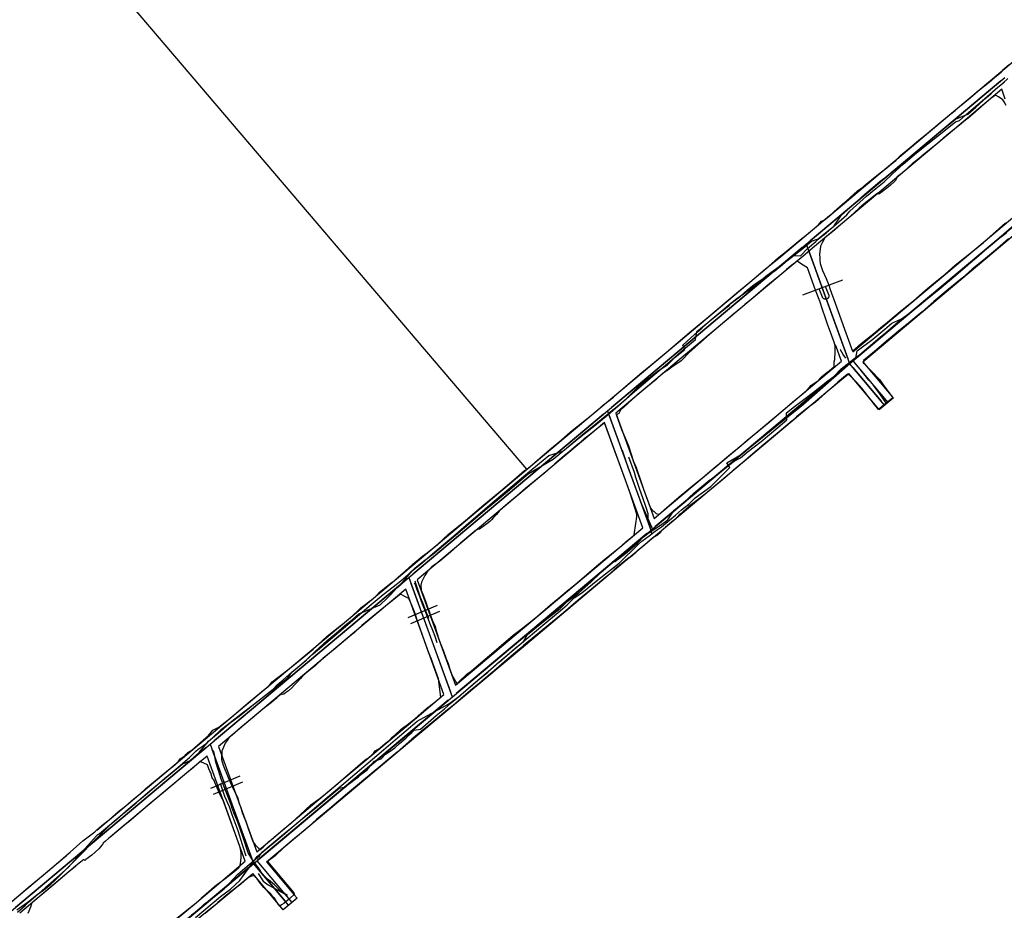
# Model space of a CAD drawing. Header units: inches. Extents: x 1 to 626000, y 0 to 7596230.
# Tile 14 of 68: x 620059 to 620438, y 7594660 to 7595003. Entities that reach past the tile are written whole.
import ezdxf

# ---------------------------------------------------------------- set-up
doc = ezdxf.new("R2010")
doc.units = ezdxf.units.IN
doc.header["$MEASUREMENT"] = 0

msp = doc.modelspace()

# ---------------------------------------------------------------- linework, layer by layer
for points in [[(620053.65, 7594661.32), (620061.94, 7594668.3), (620067.68, 7594673.06), (620075.31, 7594679.58), (620076.61, 7594680.68), (620078.08, 7594681.94), (620082.99, 7594686.33), (620087.56, 7594689.78), (620088.43, 7594690.52), (620091, 7594692.75), (620093.08, 7594694.4), (620096.74, 7594697.65), (620099.6, 7594699.85), (620102.61, 7594702.57), (620105.03, 7594704.52), (620107.33, 7594706.54), (620110.85, 7594709.5), (620113.22, 7594711.41), (620113.23, 7594711.43), (620116.05, 7594713.72), (620117.64, 7594715.03), (620119.73, 7594716.8), (620120.46, 7594717.9), (620122.46, 7594719.28), (620122.71, 7594719.67), (620123.47, 7594720.43), (620125.01, 7594721.25), (620126.14, 7594722.28), (620131.49, 7594726.99), (620133.08, 7594728.98), (620135.39, 7594730.16), (620140.29, 7594734.05), (620146.7, 7594739.53), (620151.87, 7594743.78), (620153.27, 7594744.89), (620154.28, 7594745.69), (620154.51, 7594745.87), (620155.93, 7594747.61), (620161.97, 7594752.28), (620165.36, 7594754.95), (620168.25, 7594757.34), (620171.73, 7594760.29), (620177.18, 7594765.21), (620180.26, 7594767.66), (620182.75, 7594769.67), (620182.92, 7594769.81), (620187.07, 7594773.28), (620189.14, 7594775.17), (620190.22, 7594776.22), (620192.05, 7594777.58), (620193.95, 7594778.97), (620194.48, 7594779.41), (620196.2, 7594780.9), (620197.39, 7594782.25), (620201.79, 7594785.67), (620203.06, 7594786.63), (620204.74, 7594788.1), (620207.41, 7594790.39), (620210.23, 7594793.03), (620213.89, 7594796.09), (620215.79, 7594797.43), (620219.77, 7594800.6), (620223.84, 7594804.46), (620229.79, 7594809.25), (620230.58, 7594809.89), (620236.85, 7594815.22), (620244.16, 7594821.26), (620249.13, 7594825.5), (620253.32, 7594829.08), (620254.13, 7594829.66), (620085.77, 7595027.32)], [(620415.51, 7594964.88), (620458.38, 7595000.84)], [(620254.13, 7594829.66), (620254.3, 7594829.78), (620256.29, 7594831.37), (620260.24, 7594834.75), (620263.67, 7594837.76), (620267.45, 7594840.85), (620271.01, 7594844.02), (620276.55, 7594848.42), (620279.25, 7594850.55), (620281.51, 7594852.58), (620283.78, 7594854.42), (620285.98, 7594856.19), (620287.58, 7594857.48), (620291.45, 7594860.88), (620294.13, 7594863.21), (620298.49, 7594866.91), (620301.81, 7594869.57), (620304.94, 7594872.22), (620306.43, 7594873.45), (620308.7, 7594875.34), (620313.43, 7594879.35), (620317.72, 7594883.01), (620323.5, 7594887.75), (620328.53, 7594891.94), (620331.1, 7594894.16), (620336.6, 7594898.84), (620340.88, 7594902.42), (620345.45, 7594906.25), (620347.52, 7594907.92), (620351.2, 7594911.27), (620354.15, 7594913.55), (620357.28, 7594916.16), (620359.51, 7594918.07), (620362.5, 7594920.41), (620364.27, 7594921.93), (620366.58, 7594923.84), (620367.86, 7594925.26), (620368.85, 7594925.69), (620370.82, 7594927.4), (620374.03, 7594930.13), (620374.58, 7594930.63), (620375.85, 7594931.88), (620377.28, 7594933.05), (620380.32, 7594935.69), (620381.7, 7594936.92), (620383.68, 7594938.37), (620384.25, 7594938.88), (620385.15, 7594939.67), (620387.02, 7594941.2), (620388.51, 7594942.39), (620390.36, 7594943.87), (620393, 7594945.85), (620394.75, 7594947.42), (620396.42, 7594948.71), (620398.28, 7594950.65), (620401.18, 7594953.08), (620405.2, 7594956.42), (620408.56, 7594959.09), (620412.64, 7594962.58), (620417.2, 7594966.31), (620419.28, 7594967.91), (620421.56, 7594969.93), (620425.2, 7594972.95), (620428.82, 7594976.05), (620432.41, 7594978.83), (620434.45, 7594980.63), (620437.06, 7594982.74), (620437.74, 7594983.38), (620437.68, 7594983.63), (620440.17, 7594985.71)], [(620361.92, 7594916.4), (620438.53, 7594980.67)], [(620437, 7594979.38), (620363.45, 7594917.69)], [(620438.99, 7594969.88), (620438.24, 7594971.36), (620437.69, 7594972.01), (620436.07, 7594973.17), (620434.95, 7594973.93), (620434.02, 7594973.23), (620433.99, 7594973.22), (620433.1, 7594972.53), (620430.5, 7594970.34), (620428.28, 7594968.44), (620426.12, 7594966.54), (620424.33, 7594965.05), (620422.7, 7594963.7), (620421.8, 7594962.92), (620415.91, 7594958.19), (620412.61, 7594955.39), (620408.18, 7594951.7), (620404.98, 7594949.11), (620402.81, 7594947.37), (620401.35, 7594946.09), (620400.32, 7594945.09), (620398.99, 7594943.96), (620397.02, 7594942.33), (620396.72, 7594941.72), (620396.28, 7594940.95), (620395.93, 7594940.55), (620394.36, 7594939.17), (620392.97, 7594938.05), (620391.27, 7594936.78), (620389.91, 7594935.67), (620389.49, 7594936.13), (620388.67, 7594935.5), (620388.66, 7594935.49), (620386.53, 7594933.76), (620384.26, 7594931.92), (620382.36, 7594930.27), (620378.92, 7594927.2), (620376.66, 7594925.21), (620374.28, 7594923.12), (620372.76, 7594921.87), (620370.96, 7594920.36), (620369.54, 7594919.21), (620369.12, 7594918.8), (620368.13, 7594917.21), (620367.44, 7594915.67), (620367.25, 7594914.5), (620367.07, 7594912.57), (620367.15, 7594911.19), (620367.15, 7594910.29), (620367.28, 7594908.98), (620368.23, 7594906.28), (620369.63, 7594903.23), (620370.57, 7594900.59), (620371.16, 7594898.94), (620373.12, 7594893.65), (620374.18, 7594890.46), (620376.67, 7594883.64), (620379.78, 7594875.2), (620379.82, 7594875.24), (620383.12, 7594878.14), (620388.02, 7594881.99), (620390.7, 7594884.25), (620393.24, 7594886.37), (620395.76, 7594888.52), (620398.12, 7594890.5), (620400.2, 7594892.11), (620403.21, 7594894.61), (620407.89, 7594898.64), (620411.64, 7594901.71), (620415.42, 7594904.84), (620419.38, 7594908.29), (620426.77, 7594914.24), (620430.21, 7594917.09), (620438.79, 7594924.6)], [(620437.31, 7594976.12), (620419.05, 7594960.8)], [(620438.68, 7594972.36), (620437.31, 7594976.12)], [(620370.95, 7594927.5), (620415.51, 7594964.88)], [(620419.05, 7594960.8), (620375.08, 7594923.92)], [(620430.85, 7594917.71), (620452.08, 7594935.52)], [(620434.32, 7594913.57), (620462.2, 7594936.96)], [(619995.58, 7594549.06), (620455.27, 7594934.67)], [(620453.73, 7594933.38), (620380.18, 7594871.68)], [(620352.07, 7594911.67), (620370.94, 7594927.5)], [(620375.08, 7594923.92), (620365.1, 7594915.55)], [(620439.93, 7594918.42), (620435.72, 7594914.8), (620431.08, 7594910.85), (620425.93, 7594906.81), (620422.12, 7594903.44), (620416.68, 7594898.89), (620411.13, 7594894.3), (620406.61, 7594890.38), (620403.82, 7594888.03), (620401.46, 7594886.06), (620397.65, 7594882.95), (620395.84, 7594881.45), (620392.88, 7594878.97), (620389.03, 7594875.72), (620386, 7594873.17), (620384.02, 7594871.52), (620383.9, 7594870.68), (620384.35, 7594870.25), (620385.72, 7594868.88), (620387.13, 7594867.43), (620390.16, 7594864.17), (620391.91, 7594861.71), (620395.36, 7594857.21), (620393.93, 7594855.96), (620392.1, 7594854.54), (620391.05, 7594853.7), (620389.9, 7594852.79), (620389.81, 7594852.72), (620389.57, 7594853), (620388.12, 7594854.78), (620387.42, 7594855.66), (620386.24, 7594857.14), (620385.1, 7594858.63), (620384.29, 7594859.67), (620383.38, 7594860.84), (620382.42, 7594861.93), (620381.24, 7594863.23), (620380.7, 7594863.85), (620379.59, 7594864.88), (620378.84, 7594865.66), (620378.33, 7594866.04), (620378.07, 7594866.28), (620377.86, 7594866.33), (620377.66, 7594866.22), (620374.05, 7594863.21), (620370.57, 7594860.12), (620365.46, 7594855.55), (620363.13, 7594853.79), (620361.46, 7594852.49), (620358.21, 7594849.81), (620356.53, 7594848.34), (620351.46, 7594844), (620345.58, 7594839.21), (620340.47, 7594834.86), (620337.48, 7594832.25), (620333.9, 7594829.27), (620332.39, 7594827.96), (620329.68, 7594825.58), (620326.68, 7594823.08), (620322.46, 7594819.59), (620319.79, 7594817.59), (620316.62, 7594815.2), (620313.25, 7594812.34), (620313.19, 7594812.26), (620312.1, 7594811.2), (620310.76, 7594809.92), (620308.45, 7594807.98), (620308.17, 7594807.71), (620307.68, 7594807.24), (620306.45, 7594806.22), (620305.94, 7594805.74), (620305.73, 7594805.21), (620304.51, 7594804.24), (620302.82, 7594803.16), (620301.78, 7594802.24), (620298.73, 7594799.72), (620297.15, 7594798.38), (620296.25, 7594797.55), (620294.77, 7594796.22), (620293.82, 7594795.52), (620293.65, 7594795.55), (620291.63, 7594793.95), (620287.91, 7594790.86), (620285.65, 7594788.89), (620285.35, 7594788.68), (620278.35, 7594782.8), (620273.96, 7594779.09), (620268.28, 7594774.28), (620254.78, 7594763.2), (620253.03, 7594761.74), (620251.51, 7594760.32), (620245.54, 7594755.33), (620242.45, 7594752.63), (620235.92, 7594747.18), (620232.48, 7594744.33), (620228.86, 7594741.2), (620225.79, 7594738.57), (620222.98, 7594736.3), (620222.1, 7594735.57), (620216.73, 7594731.26), (620214.25, 7594729.1), (620209.79, 7594725.49), (620206.48, 7594722.64), (620204.24, 7594720.59), (620201.89, 7594718.61), (620199.66, 7594716.75), (620197.87, 7594715.27), (620191.25, 7594709.77), (620185.02, 7594704.61), (620178.03, 7594698.62), (620173.03, 7594694.54), (620168.72, 7594690.64), (620164.65, 7594687.2), (620160.33, 7594683.62), (620157.08, 7594680.62), (620154.14, 7594678.31), (620164.28, 7594666.28), (620164.28, 7594666.27), (620164.6, 7594665.74), (620162.82, 7594664.13), (620160.49, 7594662.21), (620159.52, 7594661.61), (620158.96, 7594661.18), (620158.31, 7594661.94), (620156.83, 7594664.21), (620156.49, 7594664.48), (620155.31, 7594666), (620153.97, 7594667.32), (620152.73, 7594668.38), (620151.52, 7594669.84), (620150.85, 7594670.8), (620150.14, 7594671.67), (620149.69, 7594672.25), (620149.28, 7594672.82), (620148.55, 7594672.84), (620148.1, 7594672.67), (620147.15, 7594672.3), (620145.24, 7594670.76), (620143.91, 7594669.69), (620141.83, 7594668.07), (620139.01, 7594665.89), (620135.06, 7594662.6), (620133.58, 7594661.29), (620125.51, 7594654.66)], [(620379.87, 7594874.94), (620430.85, 7594917.71)], [(620285.3, 7594852.13), (620361.92, 7594916.4)], [(620360.38, 7594915.12), (620286.83, 7594853.42)], [(620365.11, 7594915.52), (620360.7, 7594911.85)], [(620361.92, 7594916.4), (620361.92, 7594916.4)], [(620361.92, 7594916.4), (620361.92, 7594916.4)], [(620361.92, 7594916.4), (620378.65, 7594870.4)], [(620362.6, 7594914.52), (620377.97, 7594872.28)], [(620383.68, 7594871.09), (620434.32, 7594913.57)], [(620307.24, 7594814.11), (620309.02, 7594815.66), (620312.95, 7594818.95), (620318.89, 7594823.91), (620322.03, 7594826.39), (620327.14, 7594830.75), (620327.64, 7594831.18), (620330.44, 7594833.48), (620334.28, 7594836.77), (620335.88, 7594838.06), (620339.15, 7594840.9), (620343.24, 7594844.21), (620347.6, 7594847.79), (620353.02, 7594852.45), (620353.02, 7594852.45), (620356.58, 7594855.46), (620361.57, 7594859.66), (620363.35, 7594861.4), (620363.7, 7594861.91), (620366.6, 7594863.84), (620366.84, 7594864.38), (620367.76, 7594865.28), (620369.8, 7594866.88), (620370.73, 7594867.62), (620372.66, 7594869.2), (620372.68, 7594869.33), (620372.63, 7594870.12), (620372.67, 7594871.05), (620372.9, 7594871.98), (620372.99, 7594872.69), (620372.97, 7594872.84), (620373.13, 7594873.95), (620373.07, 7594875.41), (620373.1, 7594876.16), (620373.13, 7594877.22), (620372.71, 7594878.63), (620372.49, 7594879.23), (620371.68, 7594881.41), (620370.22, 7594885.18), (620369.24, 7594888.23), (620368.37, 7594890.9), (620367.1, 7594894.4), (620365.53, 7594898.68), (620362.34, 7594907.33), (620360.14, 7594908.75), (620358.81, 7594909.55), (620358.19, 7594909.88), (620356.97, 7594908.84), (620354.33, 7594906.59), (620350.9, 7594903.72), (620347.28, 7594900.67), (620341.39, 7594895.75), (620338.29, 7594893.09), (620336.01, 7594891.16), (620333.85, 7594889.36), (620330.51, 7594886.61), (620324.56, 7594881.62), (620316.82, 7594874.58), (620313.74, 7594871.49), (620310.13, 7594868.99), (620308.54, 7594867.88), (620306.42, 7594866.39), (620304.04, 7594864.28), (620300.55, 7594861.41), (620296.99, 7594858.43), (620294.81, 7594856.52), (620291.42, 7594853.42), (620290.31, 7594852.59), (620290.04, 7594851.9), (620289.59, 7594851.15), (620289.19, 7594850.83), (620288.69, 7594850.73), (620290.68, 7594844.97), (620292.15, 7594841.78), (620293.32, 7594838.59), (620294.46, 7594835.47), (620295.35, 7594832.67), (620296.31, 7594830.33), (620298.41, 7594824.23), (620299.27, 7594821.62), (620300.42, 7594818.48), (620301.81, 7594814.63), (620302.46, 7594813.81), (620303.26, 7594813.38), (620304.06, 7594812.58), (620305.24, 7594812.29), (620305.89, 7594812.88), (620307.24, 7594814.11)], [(620347.55, 7594907.87), (620352.07, 7594911.67)], [(620360.7, 7594911.85), (620355.57, 7594907.55)], [(620312.65, 7594878.6), (620347.55, 7594907.87)], [(620355.57, 7594907.55), (620350.93, 7594903.66)], [(620350.93, 7594903.66), (620316.12, 7594874.46)], [(620375.85, 7594902.59), (620360.47, 7594896.76)], [(620368.19, 7594896), (620366.96, 7594899.22)], [(620370.57, 7594896.9), (620369.35, 7594900.13)], [(620370.57, 7594896.9), (620370.6, 7594896.81), (620370.62, 7594896.73), (620370.64, 7594896.64), (620370.65, 7594896.55), (620370.65, 7594896.46), (620370.65, 7594896.38), (620370.64, 7594896.29), (620370.63, 7594896.2), (620370.61, 7594896.11), (620370.58, 7594896.03), (620370.55, 7594895.94), (620370.51, 7594895.86), (620370.47, 7594895.79), (620370.42, 7594895.71), (620370.36, 7594895.64), (620370.31, 7594895.57), (620370.24, 7594895.51), (620370.18, 7594895.45), (620370.1, 7594895.4), (620370.03, 7594895.35), (620369.95, 7594895.31), (620369.87, 7594895.27), (620369.79, 7594895.24), (620369.7, 7594895.21), (620369.62, 7594895.19), (620369.53, 7594895.18), (620369.44, 7594895.17), (620369.35, 7594895.17), (620369.26, 7594895.18), (620369.17, 7594895.19), (620369.09, 7594895.21), (620369, 7594895.23), (620368.92, 7594895.26), (620368.83, 7594895.29), (620368.75, 7594895.34), (620368.68, 7594895.38), (620368.61, 7594895.43), (620368.54, 7594895.49), (620368.47, 7594895.55), (620368.41, 7594895.62), (620368.36, 7594895.68), (620368.31, 7594895.76), (620368.26, 7594895.83), (620368.22, 7594895.91), (620368.19, 7594896)], [(620260.26, 7594834.65), (620312.65, 7594878.6)], [(620375.47, 7594871.25), (620373.16, 7594877.61)], [(620316.12, 7594874.46), (620288.49, 7594851.28)], [(620366.76, 7594863.95), (620375.47, 7594871.25)], [(620379.87, 7594871.43), (620393.37, 7594855.34)], [(620383.68, 7594871.09), (620395.31, 7594857.23)], [(620377.12, 7594869.11), (620303.57, 7594807.42)], [(620378.65, 7594870.4), (620378.65, 7594870.4)], [(620378.65, 7594870.4), (620378.65, 7594870.4)], [(620392.15, 7594854.31), (620378.65, 7594870.4)], [(620379.94, 7594868.87), (620390.86, 7594855.84)], [(620353.03, 7594852.43), (620366.76, 7594863.95)], [(620370.27, 7594859.85), (620378.32, 7594866.59)], [(620389.9, 7594852.78), (620378.32, 7594866.59)], [(620356.5, 7594848.29), (620370.27, 7594859.85)], [(620395.44, 7594857.07), (620390.08, 7594852.57)], [(620395.31, 7594857.23), (620395.44, 7594857.07)], [(620208.69, 7594787.86), (620285.3, 7594852.13)], [(620285.3, 7594852.13), (620285.3, 7594852.13)], [(620285.3, 7594852.13), (620285.3, 7594852.13)], [(620285.3, 7594852.13), (620302.04, 7594806.13)], [(620306.7, 7594813.57), (620353.03, 7594852.43)], [(620390.08, 7594852.57), (620389.9, 7594852.79)], [(620283.77, 7594850.85), (620210.22, 7594789.15)], [(620285.99, 7594850.25), (620301.35, 7594808.01)], [(620288.49, 7594851.28), (620303.26, 7594810.68)], [(620310.13, 7594809.4), (620356.5, 7594848.29)], [(620225.27, 7594750.37), (620227.21, 7594747), (620227.89, 7594747.54), (620231.22, 7594750.73), (620232.77, 7594751.74), (620236.45, 7594754.92), (620241.51, 7594759.21), (620244.41, 7594761.82), (620248.97, 7594765.68), (620252, 7594767.97), (620254.43, 7594769.83), (620258.25, 7594773.02), (620263.29, 7594777.36), (620267.77, 7594781.1), (620270.34, 7594783.2), (620270.74, 7594783.54), (620272.82, 7594785.14), (620275.38, 7594787.31), (620279.18, 7594790.69), (620281.81, 7594792.85), (620284.23, 7594794.91), (620286.69, 7594796.94), (620290.64, 7594800.13), (620292.53, 7594801.74), (620294.46, 7594803.27), (620295.36, 7594804.11), (620295.58, 7594804.39), (620296.19, 7594808.68), (620296.58, 7594811.29), (620296.62, 7594812.36), (620294.12, 7594820.02), (620292.71, 7594824.02), (620290.13, 7594831.04), (620288.12, 7594836.64), (620287.14, 7594839.36), (620284.1, 7594847.54), (620280.2, 7594844.26), (620278.11, 7594842.58), (620276.27, 7594841.29), (620274.1, 7594839.46), (620270.52, 7594836.31), (620269.27, 7594835.29), (620267.69, 7594834.01), (620264.95, 7594831.67), (620261.14, 7594828.28), (620257.16, 7594825.05)], [(620284.08, 7594847.59), (620263.97, 7594830.71)], [(620298.85, 7594806.98), (620284.08, 7594847.59)], [(620263.97, 7594830.71), (620211.87, 7594787.01)], [(620257.16, 7594825.05), (620253.61, 7594822.17), (620250.47, 7594819.4), (620246.81, 7594816.37), (620244.1, 7594814.16), (620243.48, 7594813.42), (620242.5, 7594812.22), (620241.34, 7594810.98), (620240.5, 7594810.14), (620240.1, 7594809.65), (620239.24, 7594808.91), (620239.09, 7594808.78), (620238.74, 7594808.54), (620235.9, 7594806.5), (620234.72, 7594806.22), (620234.07, 7594805.7), (620233.33, 7594805.09), (620228.54, 7594801.13), (620224.78, 7594797.68), (620220.67, 7594794.2), (620217.6, 7594791.96), (620216.03, 7594790.5), (620214.86, 7594788.7), (620213.54, 7594786.06), (620213.35, 7594784.87), (620213.39, 7594782.94), (620214.14, 7594781.51), (620215.17, 7594778.73), (620215.92, 7594776.43), (620216.49, 7594774.84)], [(620303.26, 7594810.68), (620306.7, 7594813.57)], [(620284.43, 7594794.88), (620298.85, 7594806.98)], [(620288.02, 7594790.85), (620310.13, 7594809.4)], [(620300.51, 7594804.84), (620226.96, 7594743.15)], [(620302.04, 7594806.13), (620302.04, 7594806.13)], [(620302.04, 7594806.13), (620302.04, 7594806.13)], [(620250.04, 7594766.04), (620284.43, 7594794.88)], [(620132.08, 7594723.6), (620208.69, 7594787.86)], [(620208.69, 7594787.86), (620225.42, 7594741.86)], [(620208.69, 7594787.86), (620208.69, 7594787.86)], [(620208.69, 7594787.86), (620208.69, 7594787.86)], [(620253.61, 7594761.98), (620288.02, 7594790.85)], [(620207.16, 7594786.58), (620133.61, 7594724.88)], [(620209.37, 7594785.99), (620224.74, 7594743.74)], [(620211.87, 7594787.01), (620221.54, 7594760.45)], [(620211.62, 7594772.35), (620210.85, 7594774.62), (620209.31, 7594778.4), (620208.67, 7594779.79), (620207.43, 7594780.44), (620205.45, 7594781.47), (620199.67, 7594776.84), (620197.67, 7594775.19), (620190.52, 7594769.34), (620187.55, 7594766.59), (620185.99, 7594765.29), (620180.13, 7594760.43), (620175.57, 7594756.64), (620172.54, 7594753.78), (620169.55, 7594751.45), (620167.73, 7594749.86), (620166.8, 7594748.78), (620165.81, 7594747.66), (620164.64, 7594746.53), (620163.57, 7594745.38), (620162.31, 7594744.21), (620161.1, 7594743.39), (620160.43, 7594742.88), (620159.86, 7594742.81), (620159.55, 7594742.84), (620159.32, 7594742.8), (620157.82, 7594741.56), (620157.47, 7594741.23), (620156.81, 7594740.61), (620156.66, 7594740.47), (620155.74, 7594739.7), (620152.37, 7594737.12), (620143.81, 7594729.91), (620140.51, 7594727.08), (620139.27, 7594726.07), (620138.68, 7594725.05), (620137.9, 7594723.96), (620136.55, 7594720.88), (620136.41, 7594717.71), (620137.06, 7594715.51), (620139.07, 7594710.74), (620139.55, 7594709.61)], [(620207.47, 7594783.32), (620190.95, 7594769.46)], [(620216.4, 7594758.78), (620207.47, 7594783.32)], [(620219.55, 7594777.12), (620208.26, 7594772.33)], [(620139.55, 7594709.61), (620139.8, 7594709.02), (620141.22, 7594705.82), (620141.89, 7594704.56), (620142.57, 7594703.2), (620143.27, 7594700.69), (620143.92, 7594699.13), (620144.48, 7594697.32), (620145.13, 7594695.31), (620145.79, 7594693.92), (620146.75, 7594691.06), (620147.74, 7594688.25), (620148.55, 7594686.08), (620149.47, 7594684.8), (620150.1, 7594684.21), (620150.68, 7594683.5), (620150.95, 7594683.1), (620151.06, 7594683.01), (620151.36, 7594682.95), (620152.54, 7594683.96), (620154.76, 7594686.12), (620155.67, 7594686.9), (620161.06, 7594691.33), (620163.55, 7594693.41), (620166.8, 7594696.39), (620170.84, 7594700.27), (620174.48, 7594702.77), (620178.01, 7594705.67), (620180.38, 7594707.7), (620186.14, 7594712.64), (620191.78, 7594717.56), (620192.82, 7594718.18), (620193.24, 7594718.52), (620194.33, 7594719.42), (620195.17, 7594720.23), (620195.74, 7594721.09), (620196.89, 7594721.68), (620197.69, 7594722.23), (620199.52, 7594723.89), (620201.08, 7594725.05), (620202.23, 7594726.25), (620203.22, 7594727.07), (620205.71, 7594729.43), (620207.21, 7594730.55), (620207.85, 7594730.91), (620209.27, 7594732.04), (620209.88, 7594732.45), (620211.14, 7594733.55), (620215.48, 7594737.36), (620218.25, 7594739.39), (620220.96, 7594741.75), (620220.09, 7594748.86), (620217.29, 7594756.71), (620216.28, 7594759.12), (620211.68, 7594772.18), (620211.62, 7594772.35)], [(620220.56, 7594774.75), (620209.27, 7594769.96)], [(620216.49, 7594774.84), (620216.75, 7594774.1), (620216.84, 7594773.83), (620217.92, 7594770.95), (620218.78, 7594768.99), (620219.4, 7594766.88), (620220.4, 7594763.68), (620221.22, 7594761.45), (620222.02, 7594759.45), (620223.13, 7594756.55), (620223.8, 7594754.71), (620224.41, 7594752.95), (620225.27, 7594750.37)], [(620190.95, 7594769.46), (620155.54, 7594739.76)], [(620226.64, 7594746.41), (620250.04, 7594766.04)], [(620212.19, 7594727.24), (620253.61, 7594761.98)], [(620222.24, 7594742.72), (620216.4, 7594758.78)], [(620221.54, 7594760.45), (620226.64, 7594746.41)], [(620208.37, 7594731.08), (620222.24, 7594742.72)], [(620155.54, 7594739.76), (620135.26, 7594722.74)], [(620223.89, 7594740.58), (620150.34, 7594678.88)], [(620225.42, 7594741.86), (620225.42, 7594741.86)], [(620225.42, 7594741.86), (620225.42, 7594741.86)], [(620181.47, 7594708.52), (620208.37, 7594731.08)], [(620184.94, 7594704.37), (620212.19, 7594727.24)], [(620055.46, 7594659.33), (620132.08, 7594723.6)], [(620132.08, 7594723.6), (620132.08, 7594723.6)], [(620132.08, 7594723.6), (620132.08, 7594723.6)], [(620132.08, 7594723.6), (620148.81, 7594677.59)], [(620130.54, 7594722.31), (620056.99, 7594660.61)], [(620132.76, 7594721.72), (620148.13, 7594679.47)], [(620135.26, 7594722.74), (620150.03, 7594682.14)], [(620134.42, 7594707.7), (620134.19, 7594708.24), (620133.44, 7594709.88), (620133.1, 7594710.28), (620132.84, 7594710.63), (620132.31, 7594712.5), (620131.97, 7594713.22), (620131.61, 7594714.13), (620131.04, 7594715.67), (620129.62, 7594716.32), (620128.09, 7594716.88), (620125.6, 7594714.64), (620123.01, 7594712.44), (620120.69, 7594710.46), (620118.06, 7594708.34), (620114.04, 7594704.99), (620109.05, 7594700.83), (620105.2, 7594697.46), (620102.55, 7594695.16), (620100.66, 7594693.64), (620099.34, 7594692.62), (620096.14, 7594689.94), (620093.58, 7594687.77)], [(620127.55, 7594716.28), (620114.36, 7594705.21)], [(620130.86, 7594719.05), (620127.55, 7594716.28)], [(620145.63, 7594678.45), (620130.86, 7594719.05)], [(620143.5, 7594711.33), (620132.2, 7594706.54)], [(620144.51, 7594708.95), (620133.21, 7594704.16)], [(620150.03, 7594682.14), (620181.47, 7594708.52)], [(620114.36, 7594705.21), (620093.45, 7594687.67)], [(620117.36, 7594654.96), (620125.01, 7594661.15), (620126.7, 7594662.44), (620128.69, 7594664.21), (620128.79, 7594664.3), (620131.56, 7594666.79), (620133.88, 7594668.82), (620137.36, 7594671.46), (620141.14, 7594674.43), (620143.09, 7594676.04), (620143.46, 7594676.42), (620143.71, 7594677.63), (620143.89, 7594678.67), (620144.09, 7594679.82), (620143.98, 7594681.67), (620143.6, 7594683.79), (620137.04, 7594702.14), (620136.66, 7594702.65), (620135.81, 7594704.34), (620134.43, 7594707.67), (620134.42, 7594707.7)], [(620153.84, 7594678.29), (620184.92, 7594704.36)], [(620093.58, 7594687.77), (620092.94, 7594687.22), (620091.67, 7594686.15), (620090.76, 7594685.4), (620090.66, 7594685.3), (620090.66, 7594685.22), (620090.64, 7594685.1), (620090.29, 7594684.72), (620089.81, 7594683.97), (620089.14, 7594683.22), (620086.47, 7594680.78), (620084.14, 7594679.15), (620083.73, 7594678.8), (620083.33, 7594679.11), (620082.06, 7594678.16), (620080.34, 7594676.64), (620080.13, 7594676.47), (620077.77, 7594674.55), (620073.24, 7594670.67), (620069.14, 7594667.19), (620063.82, 7594662.85), (620063.49, 7594662.56), (620063.22, 7594662), (620062.77, 7594660.76), (620061.77, 7594658.3)], [(620126.75, 7594662.62), (620145.63, 7594678.45)], [(620148.81, 7594677.59), (620148.81, 7594677.59)], [(620148.81, 7594677.59), (620148.81, 7594677.59)], [(620162.31, 7594661.51), (620148.81, 7594677.59)], [(620150.03, 7594678.63), (620163.53, 7594662.53)], [(620153.84, 7594678.29), (620164.5, 7594665.58)], [(620080.18, 7594676.54), (620058.65, 7594658.48)], [(620147.28, 7594676.31), (620073.73, 7594614.61)], [(620130.17, 7594658.44), (620148.48, 7594673.79)], [(620159.05, 7594661.19), (620148.48, 7594673.79)], [(620150.1, 7594676.06), (620161.02, 7594663.04)], [(620114.81, 7594652.6), (620126.75, 7594662.62)], [(620165.6, 7594664.27), (620160.24, 7594659.77)], [(620164.5, 7594665.58), (620165.6, 7594664.27)], [(620160.24, 7594659.77), (620159.05, 7594661.19)]]:
    msp.add_lwpolyline(points)
at = {"elevation": 0}
for points in [[(620123.87, 7594720.24), (620151.62, 7594743.52)], [(620111.03, 7594709.47), (620123.87, 7594720.24)], [(620088.43, 7594690.51), (620111.03, 7594709.47)], [(620036.35, 7594646.82), (620076.71, 7594680.68)]]:
    msp.add_lwpolyline(points, dxfattribs=at)
for points in [[(620057.56, 7594659.7, 121.3), (620059.28, 7594660.99, 121.44), (620060.58, 7594661.91, 121.54), (620062.01, 7594662.92, 121.59), (620065.8, 7594665.91, 121.72), (620066.85, 7594666.84, 121.81), (620068.85, 7594668.59, 121.99), (620070.64, 7594670.16, 122.15), (620072.83, 7594672.08, 122.33), (620075.1, 7594674.07, 122.52), (620077.45, 7594676.14, 122.66), (620088.18, 7594688.2, 123.8), (620088.81, 7594688.72, 123.86), (620089.33, 7594689.06, 123.93), (620090.92, 7594690.4, 124.08), (620093.38, 7594692.49, 124.37), (620095.15, 7594693.97, 124.56), (620098.27, 7594696.61, 124.81), (620099.53, 7594697.67, 124.94), (620101.04, 7594698.95, 125.08), (620103.52, 7594701.04, 125.33), (620104.89, 7594702.19, 125.46), (620107.13, 7594704.09, 125.7), (620110.66, 7594707.06, 126.06), (620114.53, 7594710.33, 126.44), (620118.84, 7594713.97, 127.15), (620124.12, 7594718.42, 127.95), (620126.56, 7594720.94, 128.19), (620127.48, 7594721.71, 128.37), (620129.04, 7594722.69, 128.55), (620130.94, 7594724.16, 128.7), (620132.96, 7594726, 128.89), (620136.47, 7594729.37, 129.19), (620139.76, 7594731.92, 129.43), (620144.58, 7594735.66, 130.03), (620149.32, 7594739.33, 130.37), (620156.43, 7594744.83, 130.88), (620157.93, 7594746.53, 130.83), (620160.18, 7594748.45, 130.88), (620163.59, 7594751.36, 130.93), (620165.88, 7594753.32, 131.27), (620168.95, 7594755.93, 131.53), (620171.82, 7594758.39, 131.97), (620176.72, 7594762.57, 132.71), (620186.05, 7594770.52, 134.23), (620193.44, 7594776.81, 135.24), (620198.76, 7594781.34, 135.84), (620202.68, 7594784.23, 136.21), (620205.61, 7594786.66, 136.6), (620208.48, 7594789.04, 136.86), (620211.13, 7594791.58, 137.26), (620214.29, 7594794.2, 137.55), (620216.3, 7594795.63, 137.67), (620218.64, 7594797.45, 137.96), (620221.92, 7594800.21, 138.42), (620226.69, 7594804.23, 139), (620232.73, 7594809.32, 139.25), (620238.81, 7594814.43, 139.55), (620240.82, 7594816.13, 139.68), (620246.72, 7594821.1, 140.2), (620254.74, 7594827.85, 140.87), (620264.27, 7594833.45, 141.85), (620266.7, 7594835.45, 142.12), (620269.45, 7594837.71, 142.37), (620270.47, 7594838.64, 142.44), (620272.2, 7594840.05, 142.63), (620276.32, 7594843.53, 143), (620278.26, 7594845.1, 143.33), (620280.75, 7594847.1, 143.6), (620282.97, 7594848.89, 143.89), (620285.03, 7594850.55, 144.13), (620286.66, 7594852.01, 144.43), (620289.05, 7594853.79, 144.68), (620290.1, 7594854.67, 144.74), (620292.3, 7594856.6, 144.8), (620294.63, 7594858.92, 144.78), (620297.73, 7594862, 145.03), (620301.33, 7594864.92, 145.41), (620304.97, 7594867.65, 145.55), (620308.41, 7594869.88, 145.7), (620311.31, 7594872.7, 145.93), (620315.11, 7594875.83, 146.37), (620314.32, 7594877.53, 146.34), (620317.48, 7594880.36, 146.94), (620320.02, 7594882.63, 147.17), (620321.6, 7594884.04, 147.36), (620323.42, 7594885.67, 147.57), (620324.78, 7594886.89, 147.73), (620330.8, 7594891.76, 148.14), (620332.02, 7594892.66, 148.24), (620333.03, 7594893.65, 148.31), (620334.51, 7594894.8, 148.46), (620335.9, 7594895.89, 148.64), (620336.51, 7594896.36, 148.64), (620339.14, 7594898.67, 148.86), (620341.84, 7594900.84, 149.15), (620349.8, 7594906.12, 149.83), (620352.8, 7594908.54, 150.19), (620354.8, 7594910.31, 150.5), (620356.71, 7594912.02, 150.67), (620359.65, 7594911.94, 150.84), (620362.36, 7594914.75, 151.23), (620365.61, 7594917.48, 151.57), (620367.03, 7594918.68, 151.8), (620367.93, 7594919.44, 151.91), (620368.66, 7594920.05, 151.97), (620369.7, 7594920.93, 152.03), (620370.03, 7594921.21, 152.09), (620370.48, 7594921.59, 152.18), (620370.85, 7594921.9, 152.29), (620371.37, 7594922.34, 152.47), (620372.68, 7594923.45, 152.72), (620375.34, 7594927.43, 153.22), (620381.32, 7594932.73, 153.78), (620384.53, 7594935.64, 153.97), (620387.71, 7594938.34, 154.43), (620390.42, 7594940.7, 154.71), (620393.12, 7594942.64, 155.08), (620397.13, 7594946.05, 155.43), (620397.13, 7594946.05, 155.43), (620400.73, 7594949.1, 155.92), (620405.58, 7594953.02, 156.49), (620409.21, 7594956.1, 156.85), (620413.11, 7594959.44, 157.2), (620419.46, 7594964.62, 157.79), (620424.2, 7594966.55, 158.05), (620427.29, 7594969.29, 158.42), (620431.35, 7594972.89, 158.89), (620433.16, 7594974.49, 159.11), (620435.72, 7594976.77, 159.41), (620437.56, 7594978.4, 159.6), (620439.71, 7594980.3, 159.85)], [(620057.74, 7594658.85, 117.43), (620059.67, 7594660.54, 117.6), (620060.72, 7594661.46, 117.66), (620062.08, 7594662.65, 117.79), (620065.57, 7594665.75, 117.96), (620067.8, 7594667.38, 118.13), (620070.58, 7594669.61, 118.46), (620072.06, 7594670.89, 118.71), (620074.61, 7594673.46, 118.84), (620094.27, 7594693.29, 120.75), (620097.32, 7594695.84, 120.98), (620100.49, 7594698.49, 121.18), (620104.33, 7594701.78, 121.3), (620108.82, 7594705.67, 121.89), (620114.55, 7594710.36, 122.72), (620121.23, 7594715.93, 123.81), (620124.31, 7594717.28, 124.18), (620125.8, 7594718.6, 124.39), (620127.84, 7594720.42, 124.61), (620131.49, 7594724.75, 124.86), (620136.21, 7594728.7, 125.31), (620139.41, 7594731.52, 125.67), (620143.3, 7594734.36, 126.14), (620149.45, 7594739.4, 126.71), (620162.02, 7594749.21, 127.03), (620163.63, 7594751.4, 127.2), (620165.78, 7594753.23, 127.44), (620169.26, 7594756.19, 127.76), (620172.58, 7594759.35, 128.39), (620177.25, 7594763.6, 129.12), (620181.54, 7594767.2, 129.78), (620184.05, 7594769.33, 130.31), (620186.9, 7594771.66, 130.8), (620189.41, 7594773.85, 131.17), (620197.62, 7594777.3, 131.84), (620200.32, 7594779.89, 132.05), (620201.79, 7594781.3, 132.21), (620204.05, 7594783.86, 132.6), (620205.68, 7594785.26, 132.77), (620209.94, 7594790.49, 133.35), (620213.98, 7594793.69, 133.8), (620216.07, 7594795.52, 133.98), (620218.65, 7594797.76, 134.22), (620222.07, 7594800.56, 134.77), (620225.95, 7594803.83, 135.24), (620231.88, 7594808.96, 135.52), (620241.56, 7594817.36, 136), (620248.03, 7594822.66, 136.62), (620256.07, 7594829.54, 137.38), (620262.6, 7594834.89, 137.97), (620268.04, 7594836.56, 138.42), (620274.55, 7594841.91, 138.98), (620280.4, 7594846.47, 139.69), (620284.8, 7594850.11, 140.36), (620286.5, 7594851.52, 140.53), (620289.38, 7594854.11, 140.75), (620294.85, 7594858.77, 141.02), (620299.12, 7594862.5, 141.2), (620303.58, 7594866.34, 141.46), (620309.34, 7594871.2, 141.97), (620314.59, 7594875.76, 142.73), (620319.22, 7594879.63, 143.24), (620319.79, 7594882.78, 143.36), (620323.96, 7594886.22, 143.76), (620325.61, 7594887.67, 143.94), (620330.21, 7594891.54, 144.45), (620332.16, 7594893.12, 144.62), (620335.09, 7594895.51, 144.72), (620342.51, 7594900.56, 145.4), (620346.37, 7594904.1, 145.94), (620354.39, 7594909.96, 146.81), (620356.16, 7594911.33, 146.95), (620360.72, 7594914.83, 147.21), (620363.99, 7594917.62, 147.56), (620366.52, 7594918.47, 147.76), (620369.38, 7594920.81, 148.15), (620371.73, 7594922.74, 148.55), (620373.44, 7594924.14, 148.76), (620376.56, 7594926.81, 149.33), (620377.58, 7594927.74, 149.51), (620378.69, 7594929.12, 149.75), (620385.19, 7594934.93, 150.46), (620388.69, 7594937.87, 150.71), (620392.01, 7594940.48, 151.03), (620394.99, 7594943.42, 151.41), (620399.31, 7594947.3, 151.95), (620399.3, 7594947.3, 151.95), (620404.46, 7594951.64, 152.47), (620412.55, 7594958.11, 153.17), (620419.43, 7594963.54, 153.82), (620420.99, 7594964.12, 154.07), (620424.67, 7594967.3, 154.24), (620428.07, 7594970.25, 154.57), (620431.67, 7594973.37, 155.05), (620435.74, 7594976.9, 155.63), (620438.34, 7594978.98, 155.83)], [(620126.42, 7594656.72, 117.59), (620136.04, 7594664.92, 118.82), (620139.86, 7594667.72, 119.24), (620143.58, 7594671.04, 119.66), (620150.18, 7594680.34, 120.62), (620160.81, 7594689.16, 121.81), (620163.68, 7594691.59, 121.98), (620166.73, 7594694.17, 122.24), (620171.38, 7594698.12, 122.65), (620178.09, 7594703.81, 123.23), (620183.61, 7594708.49, 123.84), (620198.93, 7594721.49, 124.99), (620203.38, 7594725.27, 125.48), (620211.91, 7594732.5, 126.07), (620224.15, 7594739.15, 127.19), (620228.29, 7594742.3, 127.41), (620232.73, 7594746.07, 127.71), (620240.2, 7594752.42, 128.34), (620242.62, 7594754.58, 128.57), (620249.92, 7594760.82, 129.05), (620261.94, 7594770.74, 129.69), (620267.09, 7594775.03, 129.85), (620269.79, 7594777.29, 129.94), (620272.44, 7594780.1, 129.95), (620275.38, 7594781.91, 130.25), (620281.55, 7594787, 130.91), (620289.75, 7594793.38, 132.17), (620297.19, 7594800.79, 133.11), (620298.56, 7594801.95, 133.18), (620301.38, 7594803.97, 133.07), (620303.21, 7594805.38, 132.86), (620304.56, 7594806.35, 132.74), (620306.08, 7594807.46, 132.76), (620307.74, 7594808.87, 132.88), (620309.35, 7594810.1, 133.13), (620311.5, 7594811.93, 133.17), (620313.76, 7594813.92, 133.59), (620316.69, 7594816.16, 134.2), (620319.13, 7594818.57, 134.63), (620325.16, 7594823.02, 135.35), (620332.43, 7594830.27, 136.02), (620331.35, 7594832.14, 135.95), (620336.85, 7594835.3, 136.64), (620343.65, 7594840.78, 137.21), (620350.44, 7594846.3, 138.05), (620360.86, 7594854.74, 139.28), (620381.1, 7594872.4, 141.29), (620381.59, 7594875.33, 141.64), (620387.53, 7594879.74, 142.64), (620392.2, 7594883.68, 143.33), (620394.96, 7594885.97, 143.72), (620399.6, 7594888.06, 144.13), (620403.05, 7594890.86, 144.47), (620413.23, 7594899.04, 145.5), (620419.58, 7594904.49, 146.45), (620438.07, 7594920.4, 148.06), (620443.94, 7594925.42, 148.87)], [(620124.94, 7594657.75, 121.58), (620127.53, 7594659.74, 122), (620129.79, 7594661.91, 122.25), (620133.08, 7594664.38, 122.6), (620137.44, 7594667.79, 122.98), (620142.78, 7594673.5, 123.53), (620146.39, 7594676.62, 123.98), (620151.15, 7594680.53, 124.53), (620152.26, 7594682.14, 124.88), (620154.02, 7594683.6, 124.94), (620156.42, 7594685.6, 125.02), (620157.89, 7594686.81, 125.19), (620159.6, 7594688.23, 125.33), (620161.8, 7594690.06, 125.53), (620163.65, 7594691.59, 125.67), (620166.95, 7594694.33, 125.96), (620169.6, 7594696.52, 126.3), (620172.89, 7594699.25, 126.61), (620177.77, 7594703.3, 127.11), (620181.8, 7594706.65, 127.45), (620184.4, 7594707.21, 127.52), (620185.75, 7594708.44, 127.75), (620187.93, 7594710.13, 127.95), (620189.27, 7594711.01, 128.02), (620190.62, 7594712.18, 128.16), (620192.6, 7594713.78, 128.37), (620193.69, 7594714.97, 128.45), (620195.49, 7594717.04, 128.47), (620197.96, 7594717.94, 128.6), (620199.62, 7594719.7, 128.68), (620201.86, 7594721.18, 128.82), (620203.33, 7594722.25, 128.85), (620205.03, 7594723.89, 129.27), (620207.61, 7594726.09, 129.43), (620208.87, 7594727.27, 129.48), (620209.8, 7594728.14, 129.51), (620210.68, 7594728.97, 129.46), (620213.17, 7594729.44, 129.64), (620216.16, 7594731.98, 130.03), (620219.25, 7594734.61, 130.4), (620222.38, 7594737.28, 130.77), (620225.05, 7594739.55, 130.97), (620227.98, 7594742.04, 131.22), (620230.55, 7594744.21, 131.37), (620235.21, 7594748.13, 131.7), (620239.08, 7594751.41, 131.89), (620243.57, 7594755.2, 132.27), (620249.61, 7594760.49, 132.74), (620252.93, 7594763.19, 132.92), (620254.42, 7594765.91, 132.89), (620256.54, 7594767.58, 133.06), (620259.98, 7594770.38, 133.23), (620262.45, 7594772.32, 133.47), (620267.08, 7594775.98, 133.63), (620269.72, 7594778.62, 133.71), (620274.28, 7594781.94, 134.15), (620278.87, 7594786.08, 134.49), (620282.68, 7594789.87, 134.9), (620287.02, 7594793.77, 135.75), (620287.87, 7594794.44, 135.86), (620288.27, 7594793.88, 135.72), (620289.05, 7594794.75, 135.91), (620291.25, 7594796.39, 136.23), (620292.85, 7594797.66, 136.52), (620296.91, 7594801.06, 136.74), (620299.16, 7594803.5, 136.9), (620301.41, 7594805.21, 136.84), (620305.31, 7594807.75, 136.89), (620308.58, 7594810.11, 137.03), (620310.93, 7594813.84, 137.72), (620314.87, 7594816.96, 138.13), (620318.58, 7594820.46, 138.55), (620322.43, 7594823.6, 138.95), (620324.72, 7594825.49, 139.2), (620324.84, 7594825.56, 139.46), (620325.4, 7594825.92, 139.51), (620326.91, 7594827.12, 139.65), (620329.88, 7594829.36, 139.91), (620331.93, 7594831.02, 139.99), (620334.17, 7594832.74, 140.26), (620336.52, 7594834.07, 140.4), (620339.12, 7594836.2, 140.69), (620344.57, 7594840.38, 140.96), (620350.97, 7594845.77, 141.67), (620354.44, 7594848.72, 141.97), (620354.26, 7594851.38, 142.04), (620357.43, 7594853.8, 142.52), (620361.47, 7594856.89, 143.2), (620364.76, 7594859.41, 143.78), (620370.25, 7594863.72, 144.19), (620372.54, 7594865.45, 144.43), (620375.36, 7594868.29, 144.62), (620377.74, 7594870.17, 144.91), (620380.75, 7594872.54, 145.32), (620382.52, 7594873.93, 145.74), (620386.03, 7594876.88, 146.26), (620387.53, 7594878.12, 146.69), (620387.86, 7594878.38, 146.74), (620390.48, 7594880.57, 147.06), (620392.42, 7594882.26, 147.34), (620395.46, 7594884.83, 147.56), (620398.65, 7594887.59, 147.68), (620401.8, 7594889.99, 147.94), (620406.15, 7594893.33, 148.48), (620410.86, 7594897.51, 148.96), (620417.01, 7594902.34, 149.71), (620422.65, 7594907.15, 150.45), (620427.53, 7594911.32, 150.93), (620433.92, 7594916.77, 151.59), (620435.45, 7594918.07, 151.6), (620439.16, 7594920.82, 151.98)], [(620377.15, 7594872.43, 145.23), (620376.19, 7594873.9, 145.36), (620375.17, 7594875.67, 145.7), (620374.98, 7594875.85, 145.74)], [(620392.58, 7594855.42, 143.08), (620390.31, 7594858.76, 143.55), (620387.72, 7594862.17, 143.78), (620386.11, 7594863.96, 144), (620384.08, 7594866.45, 144.38), (620382.95, 7594867.83, 144.69), (620381.97, 7594868.97, 144.97), (620381.78, 7594869.2, 145.2), (620381.17, 7594869.96, 145.24), (620379.76, 7594871.76, 145.19)], [(620302.91, 7594806.19, 136.86), (620298.45, 7594816.31, 138.97), (620295.99, 7594822.92, 139.94), (620293.3, 7594830.25, 141.68), (620291.06, 7594836.86, 143.39)], [(620187.87, 7594773.92, 0), (620260.26, 7594834.65, 0)], [(620293.38, 7594834.38, 138.76), (620295.51, 7594828.52, 137.49), (620296.14, 7594826.54, 136.86), (620297.62, 7594821.99, 135.64), (620298.81, 7594818.78, 134.91), (620300.06, 7594815.03, 134.35), (620300.79, 7594812.61, 133.78), (620300.87, 7594810.79, 133.47), (620302.3, 7594804.68, 132.96)], [(620219.63, 7594762.73, 133.5), (620218.84, 7594765.16, 134.04), (620217.9, 7594767.45, 134.56), (620217.08, 7594769.6, 135), (620216.03, 7594772.34, 135.27), (620215.09, 7594774.81, 135.57), (620214.26, 7594776.95, 136.04), (620213.61, 7594778.65, 136.36), (620212.88, 7594780.58, 136.63), (620211.92, 7594783.12, 136.73), (620211.06, 7594785.39, 136.76), (620210.86, 7594785.86, 136.73)], [(620216.39, 7594772.02, 131.74), (620215.41, 7594774.63, 132.04), (620214.1, 7594778.1, 132.47), (620213.23, 7594780.22, 132.69), (620211.45, 7594785.14, 133.04), (620211.08, 7594786.48, 133.12)], [(620151.62, 7594743.52, 0), (620187.87, 7594773.92, 0)], [(620161.91, 7594665.25, 123.28), (620159.2, 7594666.96, 123.59), (620158.44, 7594667.85, 123.81), (620156.86, 7594669.34, 123.84), (620154.58, 7594671.34, 123.89), (620153.37, 7594672.35, 124.11), (620152.03, 7594673.74, 124.14), (620151.13, 7594675.43, 124.12), (620149.44, 7594677.63, 124.26), (620148.16, 7594679.38, 124.3), (620146.76, 7594681.76, 124.49), (620144.7, 7594688.04, 125.12), (620142.7, 7594693.55, 125.67), (620141.44, 7594696.47, 125.94), (620140.53, 7594698.87, 126.19), (620140.17, 7594700.2, 126.4), (620136.33, 7594710.06, 127.99), (620135.33, 7594713.4, 128.21), (620134.23, 7594716.66, 128.37), (620133.75, 7594719.69, 128.62), (620133.3, 7594721.04, 128.48)], [(620135.91, 7594708.64, 123.96), (620137.56, 7594703.62, 123.31), (620139.41, 7594699.63, 122.57), (620140.39, 7594696.43, 122.13), (620142.7, 7594690.37, 121.33), (620144.39, 7594684.91, 120.95), (620145.78, 7594680.51, 120.66)], [(620150.64, 7594673.78, 120.19), (620152.47, 7594670.74, 120.06), (620154.45, 7594669.38, 119.88), (620160.73, 7594665.91, 119.67)]]:
    msp.add_polyline3d(points)

doc.saveas('drawing.dxf')
